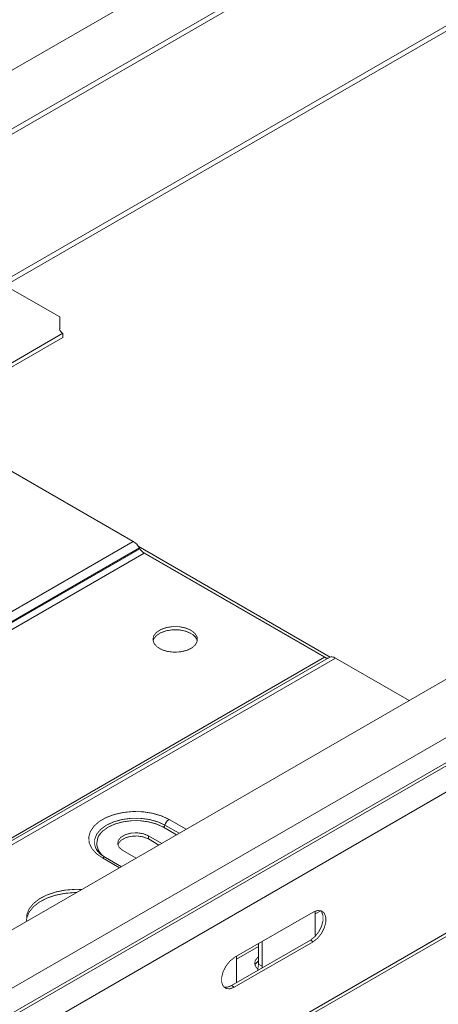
# Model space of a CAD drawing. Header units: millimetres. Extents: x 275 to 1984, y -1402 to 613.
# Tile 23 of 34: x 520 to 595, y 166 to 343. Entities that reach past the tile are written whole.
import ezdxf

# ---------------------------------------------------------------- set-up
doc = ezdxf.new("R2010")
doc.units = ezdxf.units.MM
doc.linetypes.add('K5LT32768', pattern=[0])
doc.linetypes.add('K5LT32769', pattern=[0])

msp = doc.modelspace()

# ---------------------------------------------------------------- linework, layer by layer
at = {"color": 7, "linetype": 'K5LT32768', "lineweight": 15}
for p, q in [((772.32, 480.48), (489.48, 317.2)), ((494.57, 309.63), (776.87, 472.6)), ((771.64, 442.15), (517.45, 295.41)), ((527.13, 289.73), (517.86, 295.08)), ((527.13, 289.73), (527.13, 287.62)), ((397.85, 211.83), (527.72, 286.8)), ((527.72, 286.07), (527.72, 286.8)), ((397.85, 211.1), (527.72, 286.07)), ((505.86, 269.35), (540.34, 249.45)), ((350.83, 140.05), (540.34, 249.45)), ((351.93, 138.89), (541.44, 248.29)), ((352.01, 138.75), (541.52, 248.15)), ((352.76, 137.96), (542.27, 247.35)), ((541.23, 248.61), (575.67, 228.72)), ((541.44, 248.29), (541.52, 248.15)), ((541.89, 247.66), (575.02, 228.53)), ((542.27, 247.35), (574.64, 228.67)), ((622.88, 239.99), (433.37, 130.59)), ((438.12, 122.85), (627.63, 232.25)), ((385.13, 119.27), (574.64, 228.67)), ((385.96, 119.24), (575.47, 228.64)), ((387.06, 119.13), (576.57, 228.53)), ((576.57, 228.53), (589.8, 220.89)), ((438.25, 118.44), (627.75, 227.84)), ((438.49, 118), (628, 227.4)), ((439.66, 113.95), (629.16, 223.35)), ((439.66, 88.69), (629.16, 198.09)), ((439.29, 87.87), (628.79, 197.27)), ((545.43, 195.28), (543.07, 196.64)), ((543.07, 196.07), (543.07, 196.64)), ((543.07, 196.07), (544.93, 194.99)), ((538.19, 191.1), (535.35, 192.74)), ((538.48, 193.99), (540.83, 192.63)), ((572.59, 182.95), (558.45, 174.78)), ((573.96, 183.21), (572.98, 182.65)), ((572.98, 178.79), (572.98, 183.13)), ((572.99, 178.64), (572.98, 178.79)), ((572.1, 177.93), (557.96, 169.76)), ((558.45, 169.48), (572.59, 177.64)), ((562.8, 176.77), (558.84, 174.48)), ((562.8, 177.29), (562.8, 173.64)), ((563.44, 177.66), (563.44, 173.28)), ((572.1, 177.93), (572.59, 177.64)), ((558.84, 170.62), (558.84, 175.01)), ((563.44, 173.28), (562.8, 173.64)), ((563.44, 173.28), (563.42, 172.91)), ((557.96, 169.76), (558.45, 169.48)), ((558.86, 170.28), (558.84, 170.62))]:
    msp.add_line(p, q, dxfattribs=at)
at = {"color": 8, "linetype": 'K5LT32769', "lineweight": 15, "true_color": 0x808080}
for p, q in [((514.34, 320.1), (770.97, 468.26)), ((516.99, 296.12), (770.97, 442.75)), ((548.1, 196.82), (545.75, 198.18)), ((546.01, 198.56), (548.56, 197.09)), ((546.75, 199.58), (549.81, 197.81)), ((537.87, 190.91), (534.8, 192.68))]:
    msp.add_line(p, q, dxfattribs=at)
at = {"color": 7, "linetype": 'K5LT32768', "const_width": 0.15}
for points in [[(550.67, 233.52), (549.71, 233.93), (548.59, 234.16), (547.4, 234.18), (546.25, 234), (545.24, 233.64), (544.46, 233.12), (543.98, 232.49), (543.85, 231.8), (544.07, 231.13), (544.63, 230.52), (545.47, 230.03), (546.52, 229.71), (547.7, 229.58), (548.88, 229.66), (549.97, 229.93), (550.88, 230.38), (551.51, 230.96), (551.82, 231.63), (551.78, 232.32), (551.38, 232.97), (550.67, 233.52)], [(550.67, 232.95), (549.71, 233.36), (548.59, 233.59), (547.4, 233.61), (546.25, 233.43), (545.24, 233.07), (544.46, 232.55), (543.98, 231.91), (543.88, 231.6)], [(534.8, 192.68), (533.69, 193.47), (532.89, 194.38), (532.43, 195.37), (532.34, 196.39), (532.62, 197.39), (533.25, 198.34), (534.21, 199.2), (535.46, 199.92), (536.94, 200.47), (538.59, 200.84), (540.33, 201), (542.1, 200.95), (543.8, 200.68), (545.37, 200.22), (546.75, 199.58)], [(545.75, 198.18), (544.52, 198.75), (543.1, 199.14), (541.56, 199.35), (539.99, 199.35), (538.45, 199.14), (537.03, 198.75), (535.8, 198.18), (534.82, 197.47), (534.45, 197.09)], [(543.07, 196.64), (542.15, 197.01), (541.06, 197.18), (539.93, 197.13), (538.91, 196.85), (538.11, 196.39), (537.64, 195.8), (537.54, 195.15), (537.83, 194.52), (538.48, 193.99)], [(537.56, 195.03), (537.64, 195.23), (538.11, 195.82), (538.91, 196.28), (539.93, 196.55), (541.06, 196.61), (542.15, 196.44), (543.07, 196.07)], [(530.16, 186.47), (529.94, 186.47), (528.13, 186.33), (526.41, 185.99), (524.84, 185.46), (523.49, 184.75), (522.41, 183.91), (521.65, 182.95), (521.24, 181.93), (521.18, 181.56)], [(531.1, 187.01), (529.94, 187.04), (528.13, 186.9), (526.41, 186.56), (524.84, 186.03), (523.49, 185.33), (522.41, 184.48), (521.65, 183.52), (521.24, 182.5), (521.19, 181.45), (521.22, 181.3)], [(573.96, 183.21), (574.09, 183.06), (574.36, 182.35), (574.36, 181.43), (574.09, 180.4), (573.58, 179.4), (572.89, 178.54), (572.1, 177.93)], [(572.59, 177.64), (573.38, 178.25), (574.07, 179.11), (574.58, 180.12), (574.86, 181.14), (574.86, 182.06), (574.58, 182.77), (574.07, 183.18), (573.38, 183.24), (572.59, 182.95)], [(562.8, 174.95), (562.68, 174.86), (562.2, 174.27), (562.1, 173.62), (562.4, 172.99), (562.68, 172.71)], [(558.45, 174.78), (557.67, 174.17), (556.98, 173.31), (556.46, 172.31), (556.19, 171.28), (556.19, 170.36), (556.46, 169.65), (556.98, 169.24), (557.67, 169.18), (558.45, 169.48)], [(562.8, 173.64), (562.66, 172.66), (562.6, 172.44)], [(557.96, 169.76), (557.17, 169.47), (556.6, 169.49)]]:
    msp.add_lwpolyline(points, dxfattribs=at)
at = {"color": 8, "linetype": 'K5LT32769', "true_color": 0x808080, "const_width": 0.15}
msp.add_lwpolyline([(533.58, 194.51), (533.41, 195.05), (533.41, 196.01), (533.78, 196.94), (534.5, 197.81), (535.54, 198.56), (536.83, 199.15), (538.33, 199.57), (539.95, 199.78), (541.6, 199.78), (543.22, 199.57), (544.72, 199.15), (546.01, 198.56)], dxfattribs=at)
at = {"color": 7, "linetype": 'K5LT32768', "lineweight": 15}
for centre, radius, start, end in [((528.13, 287.72), 1.01, 185.6932, 245.6267), ((538.66, 246.76), 3.17, 28.856, 58.0452), ((543.41, 249.19), 2.16, 208.8558, 238.0453), ((549.81, 231.06), 2.08, 15.0916, 65.4325), ((575.08, 229.28), 0.754, 234.3802, 294.3153), ((575.92, 227.63), 1.11, 54.3807, 114.3156), ((545.41, 198.71), 0.626, 302.9007, 345.7834), ((547.68, 198.13), 1.72, 122.8998, 165.7856), ((563.76, 172.78), 1.73, 123.7892, 158.4727)]:
    msp.add_arc(centre, radius, start, end, dxfattribs=at)
at = {"color": 8, "linetype": 'K5LT32769', "lineweight": 15, "true_color": 0x808080}
for centre, radius, start, end in [((536.69, 195.28), 2.88, 141.1769, 241.7011), ((535.12, 192.25), 0.542, 64.9756, 126.3347)]:
    msp.add_arc(centre, radius, start, end, dxfattribs=at)
at = {"color": 7, "linetype": 'K5LT32768', "lineweight": 15}
for points, knots in [([(533.56, 194.63), (533.57, 194.56), (533.58, 194.48), (533.63, 194.41), (533.65, 194.39)], [0, 0, 0, 0, 0.760449, 1, 1, 1, 1]), ([(535.35, 192.74), (535.19, 192.84), (534.7, 193.14), (534.1, 193.68), (533.7, 194.19), (533.62, 194.44), (533.61, 194.5)], [0, 0, 0, 0, 0.18739, 0.545114, 0.903092, 1, 1, 1, 1])]:
    msp.add_open_spline(points, degree=3, knots=knots, dxfattribs=at)

doc.saveas('drawing.dxf')
